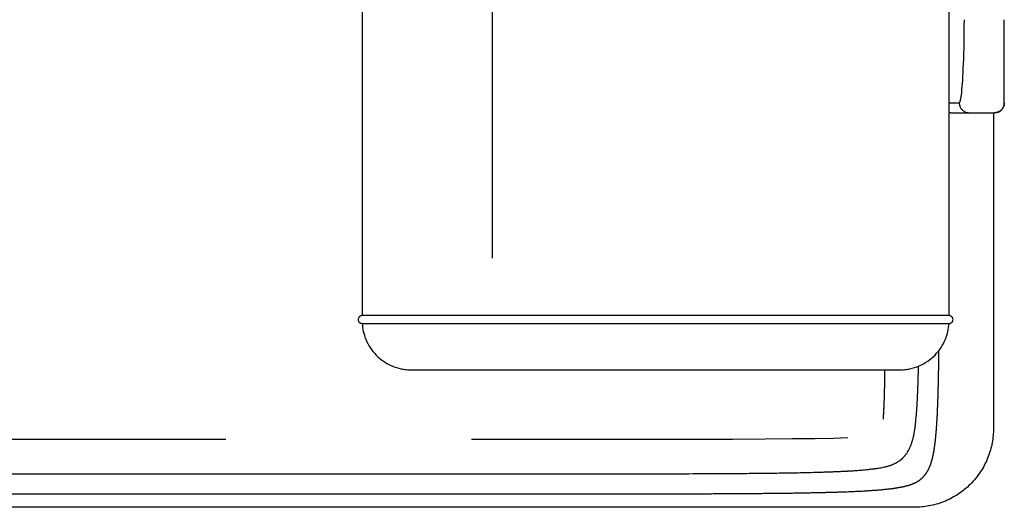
# Model space of a CAD drawing. Header units: millimetres. Extents: x -429 to 783, y -778 to 171.
# Tile 28 of 219: x -145 to -95, y -50 to -25. Entities that reach past the tile are written whole.
import ezdxf

# ---------------------------------------------------------------- set-up
doc = ezdxf.new("R2010")
doc.units = ezdxf.units.MM
doc.layers.get('0').update_dxf_attribs({"true_color": 0x000000})

msp = doc.modelspace()

# ---------------------------------------------------------------- linework, layer by layer
at = {"linetype": 'Continuous', "lineweight": -3}
for p, q in [((-144.005, -46.564), (-149.157, -46.564)), ((-139.024, -46.564), (-144.005, -46.564)), ((-134.265, -46.564), (-139.024, -46.564)), ((-118.424, -46.564), (-121.812, -46.564)), ((-115.432, -46.564), (-118.424, -46.564)), ((-112.811, -46.562), (-115.432, -46.564)), ((-110.536, -46.559), (-112.811, -46.562)), ((-108.581, -46.554), (-110.536, -46.559)), ((-106.921, -46.547), (-108.581, -46.554)), ((-105.531, -46.537), (-106.921, -46.547)), ((-104.386, -46.524), (-105.531, -46.537)), ((-103.461, -46.507), (-104.386, -46.524)), ((-102.73, -46.486), (-103.461, -46.507))]:
    msp.add_line(p, q, dxfattribs=at)
msp.add_lwpolyline([(-120.741, -37.367), (-120.741, 11.986)], dxfattribs=at)
for points, degree in [([(-127.355, -23.292), (-127.355, -28.954), (-127.355, -34.617), (-127.355, -40.28)], 3), ([(-97.588, -40.28), (-97.588, -34.617), (-97.588, -28.954), (-97.588, -23.292)], 3), ([(-97.588, -29.496), (-97.33, -29.496), (-97.072, -29.496)], 2), ([(-97.43, -29.996), (-97.004, -29.996), (-96.577, -29.996)], 2), ([(-96.601, -29.995), (-96.592, -29.996), (-96.582, -29.996), (-96.572, -29.996)], 3), ([(-96.572, -29.996), (-96.144, -29.996), (-95.716, -29.996), (-95.288, -29.996)], 3), ([(-95.338, -29.996), (-95.338, -37.998), (-95.338, -46)], 2), ([(-97.588, -40.28), (-97.588, -40.28), (-97.588, -40.28), (-97.589, -40.28)], 3), ([(-127.355, -40.68), (-127.355, -40.68), (-127.355, -40.68), (-127.355, -40.68)], 3), ([(-97.588, -40.68), (-97.588, -40.68), (-97.588, -40.68), (-97.588, -40.68)], 3), ([(-99.338, -50), (-167.338, -50), (-235.338, -50)], 2)]:
    msp.add_open_spline(points, degree=degree, dxfattribs=at)
for points, degree, knots in [([(-97.072, -29.496), (-97.03, -29.498), (-96.946, -29.122), (-96.846, -27.583), (-96.815, -26.08), (-96.815, -25.278)], 3, [-68.185342, -68.185342, -68.185342, -68.185342, -46.032604, -23.879866, -0.000553, -0.000553, -0.000553, -0.000553]), ([(-94.788, -29.496), (-94.788, -29.496), (-94.788, -29.277), (-94.788, -28.357), (-94.788, -26.975), (-94.788, -25.848), (-94.788, -25.278)], 3, [-68.108857, -68.108857, -68.108857, -68.108857, -51.094928, -34.063285, -17.031643, 0, 0, 0, 0]), ([(-95.288, -29.996), (-95.156, -29.996), (-95.029, -29.944), (-94.935, -29.85), (-94.927, -29.841), (-94.919, -29.833), (-94.911, -29.824), (-94.904, -29.816), (-94.897, -29.807), (-94.89, -29.798), (-94.883, -29.788), (-94.876, -29.779), (-94.87, -29.77), (-94.864, -29.76), (-94.858, -29.75), (-94.852, -29.741), (-94.847, -29.731), (-94.842, -29.721), (-94.837, -29.711), (-94.832, -29.701), (-94.828, -29.69), (-94.823, -29.68), (-94.82, -29.67), (-94.816, -29.66), (-94.812, -29.649), (-94.809, -29.639), (-94.806, -29.629), (-94.803, -29.618), (-94.801, -29.608), (-94.799, -29.597), (-94.797, -29.587), (-94.795, -29.577), (-94.794, -29.567), (-94.792, -29.556), (-94.791, -29.546), (-94.79, -29.536), (-94.789, -29.526), (-94.789, -29.516), (-94.789, -29.506), (-94.788, -29.496)], 3, [0, 0, 0, 0, 4.028737, 4.028737, 4.028737, 5.028737, 5.028737, 5.028737, 6.028737, 6.028737, 6.028737, 7.028737, 7.028737, 7.028737, 8.028737, 8.028737, 8.028737, 9.028737, 9.028737, 9.028737, 10.028737, 10.028737, 10.028737, 11.028737, 11.028737, 11.028737, 12.028737, 12.028737, 12.028737, 13.028737, 13.028737, 13.028737, 14.028737, 14.028737, 14.028737, 15.028737, 15.028737, 15.028737, 16.028737, 16.028737, 16.028737, 16.028737]), ([(-235.332, -33.197), (-235.332, -34.327), (-235.331, -35.458), (-235.331, -36.466), (-235.33, -37.475), (-235.328, -38.369), (-235.326, -39.263), (-235.322, -40.05), (-235.319, -40.837), (-235.312, -41.524), (-235.306, -42.212), (-235.297, -42.808), (-235.288, -43.403), (-235.275, -43.914), (-235.262, -44.425), (-235.244, -44.859), (-235.227, -45.293), (-235.205, -45.657), (-235.183, -46.021), (-235.155, -46.323), (-235.128, -46.625), (-235.094, -46.873), (-235.06, -47.12), (-235.019, -47.32), (-234.979, -47.52), (-234.931, -47.68), (-234.883, -47.84), (-234.827, -47.968), (-234.772, -48.096), (-234.707, -48.199), (-234.643, -48.302), (-234.569, -48.388), (-234.496, -48.474), (-234.412, -48.548), (-234.329, -48.623), (-234.235, -48.688), (-234.141, -48.754), (-234.036, -48.81), (-233.932, -48.867), (-233.815, -48.915), (-233.699, -48.964), (-233.57, -49.005), (-233.441, -49.046), (-233.3, -49.08), (-233.158, -49.114), (-233.003, -49.142), (-232.848, -49.17), (-232.679, -49.193), (-232.51, -49.215), (-232.326, -49.233), (-232.142, -49.25), (-231.943, -49.263), (-231.744, -49.277), (-231.529, -49.286), (-231.314, -49.295), (-231.082, -49.302), (-230.85, -49.308), (-230.602, -49.312), (-230.353, -49.316), (-230.086, -49.318), (-229.82, -49.32), (-229.535, -49.32), (-229.25, -49.321), (-228.946, -49.321), (-228.642, -49.321), (-228.317, -49.321), (-227.992, -49.321), (-227.636, -49.321), (-227.281, -49.321), (-226.884, -49.321), (-226.488, -49.321), (-226.04, -49.321), (-225.592, -49.321), (-225.082, -49.321), (-224.572, -49.321), (-223.99, -49.321), (-223.407, -49.321), (-222.741, -49.321), (-222.075, -49.321), (-221.315, -49.321), (-220.555, -49.321), (-219.69, -49.321), (-218.825, -49.321), (-217.845, -49.321), (-216.865, -49.321), (-215.759, -49.321), (-214.653, -49.321), (-213.411, -49.321), (-212.168, -49.321), (-210.779, -49.321), (-209.389, -49.321), (-207.842, -49.321), (-206.294, -49.321), (-204.579, -49.321), (-202.863, -49.321), (-200.968, -49.321), (-199.073, -49.321), (-196.995, -49.321), (-194.916, -49.321), (-192.673, -49.321), (-190.429, -49.321), (-188.046, -49.321), (-185.663, -49.321), (-183.165, -49.321), (-180.667, -49.321), (-178.079, -49.321), (-175.491, -49.321), (-172.838, -49.321), (-170.185, -49.321), (-167.492, -49.321), (-164.799, -49.321), (-162.091, -49.321), (-159.383, -49.321), (-156.685, -49.321), (-153.986, -49.321), (-151.323, -49.321), (-148.659, -49.321), (-146.055, -49.321), (-143.451, -49.321), (-140.932, -49.321), (-138.413, -49.321), (-136.003, -49.321), (-133.593, -49.321), (-131.318, -49.321), (-129.043, -49.321), (-126.927, -49.321), (-124.811, -49.321), (-122.88, -49.321), (-120.948, -49.321), (-119.22, -49.321), (-117.492, -49.321), (-115.96, -49.32), (-114.429, -49.32), (-113.081, -49.318), (-111.734, -49.316), (-110.559, -49.312), (-109.384, -49.308), (-108.368, -49.302), (-107.352, -49.295), (-106.483, -49.286), (-105.614, -49.277), (-104.879, -49.263), (-104.145, -49.25), (-103.533, -49.233), (-102.92, -49.215), (-102.417, -49.193), (-101.914, -49.17), (-101.508, -49.142), (-101.103, -49.114), (-100.781, -49.08), (-100.46, -49.046), (-100.211, -49.005), (-99.962, -48.964), (-99.772, -48.915), (-99.583, -48.867), (-99.441, -48.81), (-99.299, -48.754), (-99.191, -48.688), (-99.083, -48.623), (-98.998, -48.548), (-98.913, -48.474), (-98.839, -48.388), (-98.766, -48.302), (-98.702, -48.199), (-98.637, -48.096), (-98.582, -47.968), (-98.526, -47.84), (-98.478, -47.68), (-98.43, -47.52), (-98.39, -47.32), (-98.349, -47.12), (-98.315, -46.873), (-98.282, -46.625), (-98.254, -46.323), (-98.226, -46.021), (-98.204, -45.657), (-98.182, -45.293), (-98.165, -44.859), (-98.148, -44.425), (-98.135, -43.914), (-98.122, -43.403), (-98.113, -42.808), (-98.103, -42.212), (-98.103, -42.131), (-98.102, -42.05)], 2, [132, 132, 132, 133, 133, 134, 134, 135, 135, 136, 136, 137, 137, 138, 138, 139, 139, 140, 140, 141, 141, 142, 142, 143, 143, 144, 144, 145, 145, 146, 146, 147, 147, 148, 148, 149, 149, 150, 150, 151, 151, 152, 152, 153, 153, 154, 154, 155, 155, 156, 156, 157, 157, 158, 158, 159, 159, 160, 160, 161, 161, 162, 162, 163, 163, 164, 164, 165, 165, 166, 166, 167, 167, 168, 168, 169, 169, 170, 170, 171, 171, 172, 172, 173, 173, 174, 174, 175, 175, 176, 176, 177, 177, 178, 178, 179, 179, 180, 180, 181, 181, 182, 182, 183, 183, 184, 184, 185, 185, 186, 186, 187, 187, 188, 188, 189, 189, 190, 190, 191, 191, 192, 192, 193, 193, 194, 194, 195, 195, 196, 196, 197, 197, 198, 198, 199, 199, 200, 200, 201, 201, 202, 202, 203, 203, 204, 204, 205, 205, 206, 206, 207, 207, 208, 208, 209, 209, 210, 210, 211, 211, 212, 212, 213, 213, 214, 214, 215, 215, 216, 216, 217, 217, 218, 218, 219, 219, 220, 220, 221, 221, 222, 222, 223, 223, 223.118009, 223.118009, 223.118009]), ([(-127.355, -40.28), (-127.364, -40.28), (-127.369, -40.28), (-127.373, -40.281), (-127.379, -40.281), (-127.385, -40.282), (-127.391, -40.283), (-127.404, -40.286), (-127.416, -40.289), (-127.428, -40.294), (-127.441, -40.299), (-127.453, -40.305), (-127.464, -40.312), (-127.475, -40.32), (-127.486, -40.329), (-127.496, -40.338), (-127.505, -40.348), (-127.514, -40.359), (-127.522, -40.37), (-127.529, -40.382), (-127.535, -40.394), (-127.54, -40.406), (-127.549, -40.43), (-127.554, -40.455), (-127.554, -40.48)], 3, [640.05591, 640.05591, 640.05591, 640.05591, 640.161848, 640.161848, 640.161848, 640.34975, 640.34975, 640.34975, 640.74241, 640.74241, 640.74241, 641.151765, 641.151765, 641.151765, 641.570317, 641.570317, 641.570317, 641.989359, 641.989359, 641.989359, 642.40017, 642.40017, 642.40017, 643.170142, 643.170142, 643.170142, 643.170142]), ([(-98.719, -40.28), (-98.865, -40.28), (-99.039, -40.28), (-99.247, -40.28), (-99.353, -40.28), (-99.466, -40.28), (-99.59, -40.28), (-99.715, -40.28), (-99.849, -40.28), (-99.994, -40.28), (-100.138, -40.28), (-100.293, -40.28), (-100.459, -40.28), (-100.617, -40.28), (-100.785, -40.28), (-100.962, -40.28), (-101.149, -40.28), (-101.345, -40.28), (-101.548, -40.28), (-101.752, -40.28), (-101.962, -40.28), (-102.176, -40.28), (-102.39, -40.28), (-102.609, -40.28), (-102.83, -40.28), (-103.05, -40.28), (-103.273, -40.28), (-103.497, -40.28), (-103.72, -40.28), (-103.945, -40.28), (-104.171, -40.28), (-104.317, -40.28), (-104.464, -40.28), (-104.61, -40.28), (-104.887, -40.28), (-105.164, -40.28), (-105.441, -40.28), (-105.894, -40.28), (-106.348, -40.28), (-106.803, -40.28), (-107.259, -40.28), (-107.716, -40.28), (-108.175, -40.28), (-108.404, -40.28), (-108.633, -40.28), (-108.862, -40.28), (-109.091, -40.28), (-109.321, -40.28), (-109.55, -40.28), (-110.473, -40.28), (-111.398, -40.28), (-112.32, -40.28), (-112.782, -40.28), (-113.243, -40.28), (-113.702, -40.28), (-114.159, -40.28), (-114.615, -40.28), (-115.067, -40.28), (-115.52, -40.28), (-115.97, -40.28), (-116.416, -40.28), (-116.863, -40.28), (-117.306, -40.28), (-117.741, -40.28), (-118.177, -40.28), (-118.605, -40.28), (-119.021, -40.28), (-119.434, -40.28), (-119.834, -40.28), (-120.213, -40.28), (-120.402, -40.28), (-120.587, -40.28), (-120.765, -40.28), (-120.943, -40.28), (-121.115, -40.28), (-121.281, -40.28), (-121.615, -40.28), (-121.924, -40.28), (-122.211, -40.28), (-122.497, -40.28), (-122.761, -40.28), (-123.006, -40.28), (-123.249, -40.28), (-123.473, -40.28), (-123.681, -40.28), (-123.89, -40.28), (-124.083, -40.28), (-124.264, -40.28), (-124.447, -40.28), (-124.618, -40.28), (-124.782, -40.28), (-124.864, -40.28), (-124.945, -40.28), (-125.024, -40.28), (-125.103, -40.28), (-125.18, -40.28), (-125.255, -40.28), (-125.406, -40.28), (-125.55, -40.28), (-125.687, -40.28), (-125.824, -40.28), (-125.953, -40.28), (-126.074, -40.28), (-126.195, -40.28), (-126.308, -40.28), (-126.412, -40.28), (-126.619, -40.28), (-126.791, -40.28), (-126.927, -40.28), (-126.994, -40.28), (-127.053, -40.28), (-127.102, -40.28), (-127.152, -40.28), (-127.193, -40.28), (-127.226, -40.28), (-127.26, -40.28), (-127.288, -40.28), (-127.31, -40.28), (-127.32, -40.28), (-127.33, -40.28), (-127.337, -40.28), (-127.342, -40.28), (-127.346, -40.28), (-127.355, -40.28)], 3, [176.339495, 176.339495, 176.339495, 176.339495, 190.146152, 190.146152, 190.146152, 197.127874, 197.127874, 197.127874, 204.179522, 204.179522, 204.179522, 211.202335, 211.202335, 211.202335, 217.899358, 217.899358, 217.899358, 224.936273, 224.936273, 224.936273, 231.972469, 231.972469, 231.972469, 239.028582, 239.028582, 239.028582, 246.062365, 246.062365, 246.062365, 253.089947, 253.089947, 253.089947, 257.642567, 257.642567, 257.642567, 266.239371, 266.239371, 266.239371, 280.263381, 280.263381, 280.263381, 294.2845, 294.2845, 294.2845, 301.268263, 301.268263, 301.268263, 308.235662, 308.235662, 308.235662, 336.247632, 336.247632, 336.247632, 350.263922, 350.263922, 350.263922, 364.2002, 364.2002, 364.2002, 378.136276, 378.136276, 378.136276, 392.116301, 392.116301, 392.116301, 406.119469, 406.119469, 406.119469, 420.038062, 420.038062, 420.038062, 426.998088, 426.998088, 426.998088, 433.971645, 433.971645, 433.971645, 448.045028, 448.045028, 448.045028, 462.11329, 462.11329, 462.11329, 476.068586, 476.068586, 476.068586, 490.031302, 490.031302, 490.031302, 504.083136, 504.083136, 504.083136, 511.155589, 511.155589, 511.155589, 518.142042, 518.142042, 518.142042, 532.101684, 532.101684, 532.101684, 546.068878, 546.068878, 546.068878, 560.108216, 560.108216, 560.108216, 588.179182, 588.179182, 588.179182, 602.189625, 602.189625, 602.189625, 616.176338, 616.176338, 616.176338, 630.22396, 630.22396, 630.22396, 636.554477, 636.554477, 636.554477, 640.05591, 640.05591, 640.05591, 640.05591]), ([(-97.589, -40.28), (-97.642, -40.28), (-97.689, -40.28), (-97.748, -40.28), (-97.807, -40.28), (-97.878, -40.28), (-97.954, -40.28), (-97.992, -40.28), (-98.031, -40.28), (-98.075, -40.28), (-98.119, -40.28), (-98.169, -40.28), (-98.227, -40.28), (-98.285, -40.28), (-98.353, -40.28), (-98.434, -40.28), (-98.514, -40.28), (-98.608, -40.28), (-98.719, -40.28)], 3, [86.899527, 86.899527, 86.899527, 86.899527, 109.239647, 109.239647, 109.239647, 131.576838, 131.576838, 131.576838, 142.761976, 142.761976, 142.761976, 153.946148, 153.946148, 153.946148, 165.125605, 165.125605, 165.125605, 176.339495, 176.339495, 176.339495, 176.339495]), ([(-97.388, -40.48), (-97.388, -40.455), (-97.393, -40.43), (-97.402, -40.406), (-97.407, -40.394), (-97.414, -40.382), (-97.421, -40.37), (-97.428, -40.359), (-97.437, -40.348), (-97.447, -40.338), (-97.457, -40.329), (-97.467, -40.32), (-97.479, -40.312), (-97.49, -40.305), (-97.502, -40.299), (-97.515, -40.294), (-97.527, -40.289), (-97.539, -40.286), (-97.552, -40.283), (-97.558, -40.282), (-97.564, -40.281), (-97.57, -40.281), (-97.575, -40.28), (-97.58, -40.28), (-97.588, -40.28)], 3, [1208.774812, 1208.774812, 1208.774812, 1208.774812, 1209.546211, 1209.546211, 1209.546211, 1209.958165, 1209.958165, 1209.958165, 1210.378822, 1210.378822, 1210.378822, 1210.79948, 1210.79948, 1210.79948, 1211.211334, 1211.211334, 1211.211334, 1211.606695, 1211.606695, 1211.606695, 1211.795957, 1211.795957, 1211.795957, 1211.952468, 1211.952468, 1211.952468, 1211.952468]), ([(-127.554, -40.48), (-127.554, -40.505), (-127.549, -40.53), (-127.54, -40.553), (-127.535, -40.566), (-127.529, -40.578), (-127.522, -40.589), (-127.514, -40.601), (-127.505, -40.612), (-127.496, -40.621), (-127.486, -40.631), (-127.475, -40.64), (-127.464, -40.647), (-127.453, -40.655), (-127.441, -40.661), (-127.428, -40.666), (-127.416, -40.671), (-127.404, -40.674), (-127.391, -40.677), (-127.385, -40.678), (-127.379, -40.678), (-127.373, -40.679), (-127.369, -40.679), (-127.364, -40.68), (-127.355, -40.68)], 3, [643.170142, 643.170142, 643.170142, 643.170142, 643.939524, 643.939524, 643.939524, 644.35002, 644.35002, 644.35002, 644.768741, 644.768741, 644.768741, 645.186971, 645.186971, 645.186971, 645.596012, 645.596012, 645.596012, 645.988371, 645.988371, 645.988371, 646.176129, 646.176129, 646.176129, 646.28198, 646.28198, 646.28198, 646.28198]), ([(-127.355, -40.68), (-127.346, -40.68), (-127.342, -40.68), (-127.337, -40.68), (-127.33, -40.68), (-127.32, -40.68), (-127.31, -40.68), (-127.288, -40.68), (-127.26, -40.68), (-127.226, -40.68), (-127.193, -40.68), (-127.152, -40.68), (-127.102, -40.68), (-127.053, -40.68), (-126.994, -40.68), (-126.927, -40.68), (-126.791, -40.68), (-126.619, -40.68), (-126.412, -40.68), (-126.308, -40.68), (-126.195, -40.68), (-126.074, -40.68), (-125.953, -40.68), (-125.824, -40.68), (-125.687, -40.68), (-125.55, -40.68), (-125.406, -40.68), (-125.255, -40.68), (-125.18, -40.68), (-125.103, -40.68), (-125.024, -40.68), (-124.945, -40.68), (-124.864, -40.68), (-124.782, -40.68), (-124.618, -40.68), (-124.447, -40.68), (-124.264, -40.68), (-124.083, -40.68), (-123.89, -40.68), (-123.681, -40.68), (-123.473, -40.68), (-123.249, -40.68), (-123.006, -40.68), (-122.761, -40.68), (-122.497, -40.68), (-122.211, -40.68), (-121.924, -40.68), (-121.615, -40.68), (-121.281, -40.68), (-121.115, -40.68), (-120.943, -40.68), (-120.765, -40.68), (-120.587, -40.68), (-120.402, -40.68), (-120.213, -40.68), (-119.834, -40.68), (-119.434, -40.68), (-119.021, -40.68), (-118.605, -40.68), (-118.177, -40.68), (-117.741, -40.68), (-117.306, -40.68), (-116.863, -40.68), (-116.416, -40.68), (-115.97, -40.68), (-115.52, -40.68), (-115.067, -40.68), (-114.615, -40.68), (-114.159, -40.68), (-113.702, -40.68), (-113.243, -40.68), (-112.782, -40.68), (-112.32, -40.68), (-111.398, -40.68), (-110.473, -40.68), (-109.55, -40.68), (-109.321, -40.68), (-109.091, -40.68), (-108.862, -40.68), (-108.633, -40.68), (-108.404, -40.68), (-108.175, -40.68), (-107.716, -40.68), (-107.259, -40.68), (-106.803, -40.68), (-106.348, -40.68), (-105.894, -40.68), (-105.441, -40.68), (-105.164, -40.68), (-104.887, -40.68), (-104.61, -40.68), (-104.464, -40.68), (-104.317, -40.68), (-104.171, -40.68), (-103.945, -40.68), (-103.72, -40.68), (-103.497, -40.68), (-103.273, -40.68), (-103.05, -40.68), (-102.83, -40.68), (-102.609, -40.68), (-102.39, -40.68), (-102.176, -40.68), (-101.962, -40.68), (-101.752, -40.68), (-101.548, -40.68), (-101.345, -40.68), (-101.149, -40.68), (-100.962, -40.68), (-100.785, -40.68), (-100.617, -40.68), (-100.459, -40.68), (-100.293, -40.68), (-100.138, -40.68), (-99.994, -40.68), (-99.849, -40.68), (-99.715, -40.68), (-99.59, -40.68), (-99.466, -40.68), (-99.353, -40.68), (-99.247, -40.68), (-99.039, -40.68), (-98.865, -40.68), (-98.719, -40.68)], 3, [646.283639, 646.283639, 646.283639, 646.283639, 649.785524, 649.785524, 649.785524, 656.116858, 656.116858, 656.116858, 670.166294, 670.166294, 670.166294, 684.154813, 684.154813, 684.154813, 698.167066, 698.167066, 698.167066, 726.241657, 726.241657, 726.241657, 740.282809, 740.282809, 740.282809, 754.251806, 754.251806, 754.251806, 768.21325, 768.21325, 768.21325, 775.200606, 775.200606, 775.200606, 782.273972, 782.273972, 782.273972, 796.32762, 796.32762, 796.32762, 810.29214, 810.29214, 810.29214, 824.249238, 824.249238, 824.249238, 838.319317, 838.319317, 838.319317, 852.394517, 852.394517, 852.394517, 859.368975, 859.368975, 859.368975, 866.3299, 866.3299, 866.3299, 880.25029, 880.25029, 880.25029, 894.255267, 894.255267, 894.255267, 908.237097, 908.237097, 908.237097, 922.174973, 922.174973, 922.174973, 936.113051, 936.113051, 936.113051, 950.13115, 950.13115, 950.13115, 978.146737, 978.146737, 978.146737, 985.115036, 985.115036, 985.115036, 992.099701, 992.099701, 992.099701, 1006.122631, 1006.122631, 1006.122631, 1020.148452, 1020.148452, 1020.148452, 1028.746366, 1028.746366, 1028.746366, 1033.299574, 1033.299574, 1033.299574, 1040.328064, 1040.328064, 1040.328064, 1047.362755, 1047.362755, 1047.362755, 1054.419779, 1054.419779, 1054.419779, 1061.456884, 1061.456884, 1061.456884, 1068.494708, 1068.494708, 1068.494708, 1075.192596, 1075.192596, 1075.192596, 1082.216316, 1082.216316, 1082.216316, 1089.268874, 1089.268874, 1089.268874, 1096.251498, 1096.251498, 1096.251498, 1110.059937, 1110.059937, 1110.059937, 1110.059937]), ([(-127.351, -40.68), (-127.336, -40.951), (-127.277, -41.216), (-127.175, -41.469), (-127.053, -41.772), (-126.873, -42.047), (-126.645, -42.281), (-126.419, -42.513), (-126.148, -42.7), (-125.85, -42.829), (-125.698, -42.895), (-125.54, -42.945), (-125.295, -42.996), (-125.211, -43.009), (-125.07, -43.024), (-125.013, -43.028), (-124.942, -43.03), (-124.927, -43.03), (-124.902, -43.031), (-124.88, -43.031), (-124.869, -43.031)], 3, [2.008818, 2.008818, 2.008818, 2.008818, 10.194943, 10.194943, 10.194943, 20.004416, 20.004416, 20.004416, 29.794709, 29.794709, 29.794709, 34.816465, 34.816465, 37.378693, 37.378693, 39.114292, 39.114292, 39.552944, 39.552944, 39.881953, 39.881953, 39.881953, 39.881953]), ([(-100.087, -43.031), (-100.076, -43.031), (-100.055, -43.031), (-100.029, -43.03), (-100.015, -43.03), (-99.943, -43.028), (-99.885, -43.024), (-99.744, -43.009), (-99.66, -42.996), (-99.414, -42.945), (-99.255, -42.895), (-99.102, -42.829), (-98.802, -42.7), (-98.53, -42.514), (-98.302, -42.281), (-98.074, -42.047), (-97.892, -41.772), (-97.77, -41.469), (-97.667, -41.217), (-97.608, -40.951), (-97.592, -40.68)], 3, [613.107573, 613.107573, 613.107573, 613.107573, 613.43817, 613.43817, 613.878963, 613.878963, 615.623164, 615.623164, 618.198036, 618.198036, 623.2433, 623.2433, 623.2433, 633.06895, 633.06895, 633.06895, 642.895481, 642.895481, 642.895481, 651.085266, 651.085266, 651.085266, 651.085266]), ([(-98.719, -40.68), (-98.608, -40.68), (-98.514, -40.68), (-98.434, -40.68), (-98.353, -40.68), (-98.285, -40.68), (-98.227, -40.68), (-98.169, -40.68), (-98.119, -40.68), (-98.075, -40.68), (-98.031, -40.68), (-97.992, -40.68), (-97.954, -40.68), (-97.878, -40.68), (-97.807, -40.68), (-97.748, -40.68), (-97.689, -40.68), (-97.642, -40.68), (-97.615, -40.68), (-97.606, -40.68), (-97.599, -40.68), (-97.588, -40.68)], 3, [1110.059937, 1110.059937, 1110.059937, 1110.059937, 1121.101679, 1121.101679, 1121.101679, 1132.109515, 1132.109515, 1132.109515, 1143.121993, 1143.121993, 1143.121993, 1154.135423, 1154.135423, 1154.135423, 1176.129707, 1176.129707, 1176.129707, 1198.126873, 1198.126873, 1198.126873, 1205.577655, 1205.577655, 1205.577655, 1205.577655]), ([(-97.592, -40.68), (-97.592, -40.68), (-97.592, -40.68), (-97.591, -40.68), (-97.59, -40.68), (-97.589, -40.68), (-97.589, -40.68), (-97.589, -40.68)], 3, [651.08526552, 651.08526552, 651.08526552, 651.08526552, 651.09455835, 651.09455835, 651.11147375, 651.11147375, 651.12428991, 651.12428991, 651.12428991, 651.12428991]), ([(-97.588, -40.68), (-97.58, -40.68), (-97.575, -40.68), (-97.57, -40.679), (-97.564, -40.678), (-97.558, -40.678), (-97.552, -40.677), (-97.539, -40.674), (-97.527, -40.671), (-97.515, -40.666), (-97.502, -40.661), (-97.49, -40.655), (-97.479, -40.647), (-97.467, -40.64), (-97.457, -40.631), (-97.447, -40.621), (-97.437, -40.612), (-97.428, -40.601), (-97.421, -40.589), (-97.414, -40.578), (-97.407, -40.566), (-97.402, -40.553), (-97.393, -40.53), (-97.388, -40.505), (-97.388, -40.48)], 3, [1205.597155, 1205.597155, 1205.597155, 1205.597155, 1205.753668, 1205.753668, 1205.753668, 1205.94293, 1205.94293, 1205.94293, 1206.338291, 1206.338291, 1206.338291, 1206.750145, 1206.750145, 1206.750145, 1207.170803, 1207.170803, 1207.170803, 1207.59146, 1207.59146, 1207.59146, 1208.003413, 1208.003413, 1208.003413, 1208.774812, 1208.774812, 1208.774812, 1208.774812]), ([(-122.093, -48.305), (-120.957, -48.305), (-119.82, -48.305), (-118.685, -48.305), (-118.115, -48.305), (-117.545, -48.305), (-116.975, -48.305), (-116.775, -48.305), (-116.575, -48.305), (-116.375, -48.305), (-116.233, -48.304), (-116.09, -48.304), (-115.947, -48.304), (-115.375, -48.304), (-114.803, -48.303), (-114.231, -48.303), (-114.088, -48.303), (-113.944, -48.302), (-113.801, -48.302), (-113.658, -48.302), (-113.515, -48.302), (-113.371, -48.301), (-113.084, -48.301), (-112.797, -48.3), (-112.511, -48.3), (-112.223, -48.299), (-111.936, -48.299), (-111.649, -48.298), (-111.505, -48.297), (-111.361, -48.297), (-111.218, -48.296), (-111.074, -48.296), (-110.93, -48.295), (-110.786, -48.295), (-110.209, -48.293), (-109.633, -48.29), (-109.057, -48.287), (-108.912, -48.286), (-108.768, -48.285), (-108.624, -48.284), (-108.551, -48.284), (-108.479, -48.283), (-108.407, -48.282), (-108.364, -48.282), (-108.32, -48.282), (-108.277, -48.282), (-108.132, -48.28), (-107.988, -48.279), (-107.843, -48.278), (-107.554, -48.276), (-107.265, -48.273), (-106.975, -48.27), (-106.685, -48.266), (-106.395, -48.263), (-106.105, -48.258), (-105.96, -48.256), (-105.815, -48.254), (-105.67, -48.251), (-105.634, -48.251), (-105.598, -48.25), (-105.561, -48.25), (-105.525, -48.249), (-105.489, -48.248), (-105.452, -48.248), (-105.38, -48.246), (-105.307, -48.245), (-105.235, -48.244), (-105.089, -48.241), (-104.944, -48.238), (-104.799, -48.234), (-104.653, -48.231), (-104.507, -48.227), (-104.362, -48.223), (-104.325, -48.222), (-104.289, -48.221), (-104.252, -48.22), (-104.216, -48.219), (-104.179, -48.218), (-104.143, -48.217), (-104.07, -48.215), (-103.997, -48.213), (-103.924, -48.21), (-103.778, -48.206), (-103.631, -48.2), (-103.485, -48.195), (-103.412, -48.192), (-103.339, -48.189), (-103.266, -48.186), (-103.193, -48.183), (-103.12, -48.179), (-103.047, -48.176), (-102.974, -48.172), (-102.901, -48.169), (-102.828, -48.165), (-102.81, -48.164), (-102.792, -48.163), (-102.774, -48.162), (-102.755, -48.161), (-102.737, -48.16), (-102.719, -48.159), (-102.683, -48.157), (-102.646, -48.155), (-102.61, -48.153), (-102.537, -48.149), (-102.464, -48.144), (-102.391, -48.139), (-102.355, -48.137), (-102.318, -48.134), (-102.282, -48.132), (-102.245, -48.129), (-102.209, -48.126), (-102.172, -48.123), (-102.135, -48.121), (-102.099, -48.118), (-102.062, -48.115), (-102.025, -48.112), (-101.988, -48.108), (-101.951, -48.105), (-101.914, -48.102), (-101.877, -48.098), (-101.84, -48.095), (-101.803, -48.091), (-101.766, -48.087), (-101.729, -48.084), (-101.692, -48.08), (-101.654, -48.076), (-101.617, -48.071), (-101.579, -48.067), (-101.542, -48.063), (-101.504, -48.058), (-101.467, -48.054), (-101.429, -48.049), (-101.391, -48.044), (-101.382, -48.043), (-101.372, -48.042), (-101.363, -48.04), (-101.353, -48.039), (-101.344, -48.038), (-101.334, -48.037), (-101.315, -48.034), (-101.296, -48.031), (-101.277, -48.029), (-101.238, -48.023), (-101.199, -48.018), (-101.16, -48.012), (-101.121, -48.005), (-101.082, -47.999), (-101.043, -47.992), (-101.003, -47.985), (-100.964, -47.977), (-100.925, -47.969), (-100.885, -47.96), (-100.845, -47.952), (-100.806, -47.942), (-100.786, -47.937), (-100.766, -47.932), (-100.746, -47.927), (-100.727, -47.921), (-100.707, -47.916), (-100.687, -47.91), (-100.667, -47.904), (-100.648, -47.898), (-100.628, -47.892), (-100.608, -47.886), (-100.589, -47.879), (-100.569, -47.873), (-100.549, -47.866), (-100.53, -47.859), (-100.51, -47.852), (-100.491, -47.844), (-100.471, -47.837), (-100.452, -47.829), (-100.433, -47.821), (-100.413, -47.813), (-100.394, -47.804), (-100.375, -47.795), (-100.356, -47.787), (-100.337, -47.777), (-100.318, -47.768), (-100.299, -47.758), (-100.28, -47.748), (-100.271, -47.743), (-100.261, -47.738), (-100.252, -47.733), (-100.243, -47.728), (-100.234, -47.723), (-100.224, -47.717), (-100.215, -47.712), (-100.206, -47.706), (-100.197, -47.701), (-100.187, -47.695), (-100.178, -47.69), (-100.169, -47.684), (-100.151, -47.672), (-100.133, -47.66), (-100.115, -47.648), (-100.106, -47.642), (-100.097, -47.635), (-100.088, -47.629), (-100.084, -47.626), (-100.08, -47.622), (-100.075, -47.619), (-100.071, -47.616), (-100.066, -47.613), (-100.062, -47.609), (-100.058, -47.606), (-100.053, -47.603), (-100.049, -47.599), (-100.045, -47.596), (-100.04, -47.592), (-100.036, -47.589), (-100.032, -47.586), (-100.027, -47.582), (-100.023, -47.579), (-100.019, -47.575), (-100.015, -47.572), (-100.01, -47.568), (-100.006, -47.564), (-100.002, -47.561), (-99.998, -47.557), (-99.994, -47.554), (-99.989, -47.55), (-99.985, -47.546), (-99.977, -47.539), (-99.968, -47.532), (-99.96, -47.524), (-99.956, -47.52), (-99.952, -47.516), (-99.948, -47.513), (-99.944, -47.509), (-99.94, -47.505), (-99.936, -47.501), (-99.932, -47.497), (-99.928, -47.493), (-99.924, -47.489), (-99.92, -47.485), (-99.916, -47.481), (-99.912, -47.477), (-99.901, -47.467), (-99.891, -47.456), (-99.881, -47.445), (-99.871, -47.434), (-99.861, -47.423), (-99.851, -47.412), (-99.841, -47.401), (-99.832, -47.389), (-99.822, -47.378), (-99.813, -47.367), (-99.804, -47.355), (-99.795, -47.343), (-99.777, -47.321), (-99.76, -47.297), (-99.743, -47.273), (-99.727, -47.249), (-99.711, -47.225), (-99.696, -47.201), (-99.681, -47.177), (-99.666, -47.152), (-99.652, -47.127), (-99.639, -47.102), (-99.626, -47.077), (-99.613, -47.052), (-99.6, -47.027), (-99.588, -47.001), (-99.577, -46.976), (-99.565, -46.95), (-99.554, -46.925), (-99.544, -46.899), (-99.533, -46.874), (-99.523, -46.848), (-99.514, -46.822), (-99.504, -46.796), (-99.495, -46.77), (-99.486, -46.744), (-99.478, -46.719), (-99.469, -46.693), (-99.462, -46.667), (-99.454, -46.641), (-99.446, -46.616), (-99.439, -46.59), (-99.432, -46.564), (-99.425, -46.538), (-99.418, -46.513), (-99.412, -46.487), (-99.406, -46.462), (-99.4, -46.436), (-99.394, -46.411), (-99.388, -46.385), (-99.382, -46.36), (-99.377, -46.334), (-99.372, -46.309), (-99.367, -46.283), (-99.362, -46.258), (-99.357, -46.233), (-99.352, -46.207), (-99.348, -46.182), (-99.344, -46.157), (-99.339, -46.131), (-99.335, -46.106), (-99.331, -46.081), (-99.328, -46.056), (-99.324, -46.031), (-99.32, -46.006), (-99.317, -45.981), (-99.313, -45.956), (-99.31, -45.931), (-99.307, -45.906), (-99.304, -45.881), (-99.301, -45.856), (-99.298, -45.831), (-99.295, -45.806), (-99.292, -45.781), (-99.289, -45.757), (-99.287, -45.732), (-99.284, -45.707), (-99.281, -45.683), (-99.279, -45.658), (-99.276, -45.634), (-99.274, -45.609), (-99.273, -45.597), (-99.272, -45.585), (-99.27, -45.572), (-99.269, -45.56), (-99.268, -45.548), (-99.267, -45.536), (-99.262, -45.487), (-99.258, -45.438), (-99.254, -45.389), (-99.245, -45.291), (-99.238, -45.194), (-99.23, -45.096), (-99.223, -44.998), (-99.217, -44.9), (-99.211, -44.802), (-99.208, -44.754), (-99.205, -44.705), (-99.202, -44.656), (-99.199, -44.607), (-99.197, -44.558), (-99.194, -44.509), (-99.189, -44.412), (-99.185, -44.314), (-99.181, -44.217), (-99.176, -44.119), (-99.173, -44.022), (-99.169, -43.924), (-99.168, -43.876), (-99.166, -43.827), (-99.164, -43.778), (-99.163, -43.754), (-99.163, -43.73), (-99.162, -43.706), (-99.161, -43.681), (-99.16, -43.657), (-99.16, -43.633), (-99.157, -43.535), (-99.154, -43.438), (-99.151, -43.341), (-99.147, -43.176), (-99.143, -43.01), (-99.139, -42.845)], 3, [1992.374079, 1992.374079, 1992.374079, 1992.374079, 2026.460355, 2026.460355, 2026.460355, 2043.559477, 2043.559477, 2043.559477, 2049.552941, 2049.552941, 2049.552941, 2053.836763, 2053.836763, 2053.836763, 2070.999056, 2070.999056, 2070.999056, 2075.295861, 2075.295861, 2075.295861, 2079.59529, 2079.59529, 2079.59529, 2088.202242, 2088.202242, 2088.202242, 2096.819668, 2096.819668, 2096.819668, 2101.132354, 2101.132354, 2101.132354, 2105.448239, 2105.448239, 2105.448239, 2122.741234, 2122.741234, 2122.741234, 2127.071613, 2127.071613, 2127.071613, 2129.238109, 2129.238109, 2129.238109, 2130.537944, 2130.537944, 2130.537944, 2134.873917, 2134.873917, 2134.873917, 2143.556485, 2143.556485, 2143.556485, 2152.254817, 2152.254817, 2152.254817, 2156.607991, 2156.607991, 2156.607991, 2157.696352, 2157.696352, 2157.696352, 2158.785392, 2158.785392, 2158.785392, 2160.963506, 2160.963506, 2160.963506, 2165.325093, 2165.325093, 2165.325093, 2169.695177, 2169.695177, 2169.695177, 2170.789366, 2170.789366, 2170.789366, 2171.884195, 2171.884195, 2171.884195, 2174.077089, 2174.077089, 2174.077089, 2178.467705, 2178.467705, 2178.467705, 2180.66209, 2180.66209, 2180.66209, 2182.854976, 2182.854976, 2182.854976, 2185.04374, 2185.04374, 2185.04374, 2185.589952, 2185.589952, 2185.589952, 2186.136624, 2186.136624, 2186.136624, 2187.229431, 2187.229431, 2187.229431, 2189.419369, 2189.419369, 2189.419369, 2190.516912, 2190.516912, 2190.516912, 2191.618255, 2191.618255, 2191.618255, 2192.722946, 2192.722946, 2192.722946, 2193.832188, 2193.832188, 2193.832188, 2194.94625, 2194.94625, 2194.94625, 2196.066394, 2196.066394, 2196.066394, 2197.192868, 2197.192868, 2197.192868, 2198.32666, 2198.32666, 2198.32666, 2199.468046, 2199.468046, 2199.468046, 2199.754894, 2199.754894, 2199.754894, 2200.042558, 2200.042558, 2200.042558, 2200.623086, 2200.623086, 2200.623086, 2201.798019, 2201.798019, 2201.798019, 2202.99055, 2202.99055, 2202.99055, 2204.19653, 2204.19653, 2204.19653, 2205.414486, 2205.414486, 2205.414486, 2206.027363, 2206.027363, 2206.027363, 2206.643088, 2206.643088, 2206.643088, 2207.261138, 2207.261138, 2207.261138, 2207.881688, 2207.881688, 2207.881688, 2208.504832, 2208.504832, 2208.504832, 2209.130629, 2209.130629, 2209.130629, 2209.759744, 2209.759744, 2209.759744, 2210.392769, 2210.392769, 2210.392769, 2211.028607, 2211.028607, 2211.028607, 2211.348614, 2211.348614, 2211.348614, 2211.669526, 2211.669526, 2211.669526, 2211.991284, 2211.991284, 2211.991284, 2212.314001, 2212.314001, 2212.314001, 2212.963673, 2212.963673, 2212.963673, 2213.291238, 2213.291238, 2213.291238, 2213.455366, 2213.455366, 2213.455366, 2213.619412, 2213.619412, 2213.619412, 2213.784511, 2213.784511, 2213.784511, 2213.949711, 2213.949711, 2213.949711, 2214.115063, 2214.115063, 2214.115063, 2214.28078, 2214.28078, 2214.28078, 2214.447202, 2214.447202, 2214.447202, 2214.614206, 2214.614206, 2214.614206, 2214.948574, 2214.948574, 2214.948574, 2215.116747, 2215.116747, 2215.116747, 2215.285613, 2215.285613, 2215.285613, 2215.454113, 2215.454113, 2215.454113, 2215.622693, 2215.622693, 2215.622693, 2216.070897, 2216.070897, 2216.070897, 2216.516644, 2216.516644, 2216.516644, 2216.959472, 2216.959472, 2216.959472, 2217.399926, 2217.399926, 2217.399926, 2218.272598, 2218.272598, 2218.272598, 2219.137644, 2219.137644, 2219.137644, 2219.993792, 2219.993792, 2219.993792, 2220.843382, 2220.843382, 2220.843382, 2221.684975, 2221.684975, 2221.684975, 2222.520608, 2222.520608, 2222.520608, 2223.348615, 2223.348615, 2223.348615, 2224.170218, 2224.170218, 2224.170218, 2224.983771, 2224.983771, 2224.983771, 2225.789134, 2225.789134, 2225.789134, 2226.58578, 2226.58578, 2226.58578, 2227.375479, 2227.375479, 2227.375479, 2228.159974, 2228.159974, 2228.159974, 2228.938218, 2228.938218, 2228.938218, 2229.712689, 2229.712689, 2229.712689, 2230.481682, 2230.481682, 2230.481682, 2231.246467, 2231.246467, 2231.246467, 2232.006616, 2232.006616, 2232.006616, 2232.763218, 2232.763218, 2232.763218, 2233.515293, 2233.515293, 2233.515293, 2234.263532, 2234.263532, 2234.263532, 2235.007346, 2235.007346, 2235.007346, 2235.747505, 2235.747505, 2235.747505, 2236.115922, 2236.115922, 2236.115922, 2236.484172, 2236.484172, 2236.484172, 2237.956186, 2237.956186, 2237.956186, 2240.899046, 2240.899046, 2240.899046, 2243.838779, 2243.838779, 2243.838779, 2245.307796, 2245.307796, 2245.307796, 2246.775529, 2246.775529, 2246.775529, 2249.705728, 2249.705728, 2249.705728, 2252.629866, 2252.629866, 2252.629866, 2254.090112, 2254.090112, 2254.090112, 2254.819856, 2254.819856, 2254.819856, 2255.549142, 2255.549142, 2255.549142, 2258.465461, 2258.465461, 2258.465461, 2263.429913, 2263.429913, 2263.429913, 2263.429913]), ([(-124.869, -43.031), (-124.809, -43.031), (-124.801, -43.031), (-124.777, -43.031), (-124.759, -43.031), (-124.734, -43.031), (-124.728, -43.031), (-124.72, -43.031), (-124.717, -43.031), (-124.712, -43.031), (-124.709, -43.031), (-124.695, -43.031), (-124.682, -43.031), (-124.644, -43.031), (-124.616, -43.031), (-124.568, -43.031), (-124.552, -43.031), (-124.517, -43.031), (-124.499, -43.031), (-124.442, -43.031), (-124.401, -43.031), (-124.346, -43.031), (-124.334, -43.031), (-124.311, -43.031), (-124.3, -43.031), (-124.264, -43.031), (-124.24, -43.031), (-124.164, -43.031), (-124.11, -43.031), (-124.039, -43.031), (-124.024, -43.031), (-123.995, -43.031), (-123.981, -43.031), (-123.936, -43.031), (-123.905, -43.031), (-123.819, -43.031), (-123.763, -43.031), (-123.69, -43.031), (-123.675, -43.031), (-123.645, -43.031), (-123.63, -43.031), (-123.584, -43.031), (-123.553, -43.031), (-123.458, -43.031), (-123.392, -43.031), (-123.307, -43.031), (-123.29, -43.031), (-123.265, -43.031), (-123.256, -43.031), (-123.239, -43.031), (-123.23, -43.031), (-123.186, -43.031), (-123.151, -43.031), (-123.043, -43.031), (-122.969, -43.031), (-122.818, -43.031), (-122.739, -43.031), (-122.621, -43.031), (-122.581, -43.031), (-122.531, -43.031), (-122.52, -43.031), (-122.5, -43.031), (-122.49, -43.031), (-122.46, -43.031), (-122.44, -43.031), (-122.379, -43.031), (-122.338, -43.031), (-122.286, -43.031), (-122.276, -43.031), (-122.26, -43.031), (-122.255, -43.031), (-122.245, -43.031), (-122.239, -43.031), (-122.213, -43.031), (-122.193, -43.031), (-122.088, -43.031), (-122.003, -43.031), (-121.871, -43.031), (-121.827, -43.031), (-121.759, -43.031), (-121.737, -43.031), (-121.703, -43.031), (-121.691, -43.031), (-121.674, -43.031), (-121.668, -43.031), (-121.657, -43.031), (-121.651, -43.031), (-121.554, -43.031), (-121.46, -43.031), (-121.266, -43.031), (-121.166, -43.031), (-121.055, -43.031), (-121.049, -43.031), (-121.036, -43.031), (-121.029, -43.031), (-121.01, -43.031), (-120.997, -43.031), (-120.958, -43.031), (-120.932, -43.031), (-120.853, -43.031), (-120.799, -43.031), (-120.637, -43.031), (-120.525, -43.031), (-120.38, -43.031), (-120.351, -43.031), (-120.293, -43.031), (-120.264, -43.031), (-120.176, -43.031), (-120.117, -43.031), (-119.997, -43.031), (-119.936, -43.031), (-119.814, -43.031), (-119.752, -43.031), (-119.656, -43.031), (-119.623, -43.031), (-119.573, -43.031), (-119.556, -43.031), (-119.531, -43.031), (-119.523, -43.031), (-119.506, -43.031), (-119.498, -43.031), (-119.423, -43.031), (-119.355, -43.031), (-119.218, -43.031), (-119.148, -43.031), (-119.059, -43.031), (-119.041, -43.031), (-119.006, -43.031), (-118.988, -43.031), (-118.933, -43.031), (-118.896, -43.031), (-118.784, -43.031), (-118.708, -43.031), (-118.621, -43.031), (-118.611, -43.031), (-118.591, -43.031), (-118.581, -43.031), (-118.552, -43.031), (-118.532, -43.031), (-118.471, -43.031), (-118.431, -43.031), (-118.306, -43.031), (-118.222, -43.031), (-118.05, -43.031), (-117.962, -43.031), (-117.782, -43.031), (-117.69, -43.031), (-117.504, -43.031), (-117.409, -43.031), (-117.118, -43.031), (-116.92, -43.031), (-116.618, -43.031), (-116.515, -43.031), (-116.36, -43.031), (-116.308, -43.031), (-116.203, -43.031), (-116.151, -43.031), (-115.885, -43.031), (-115.671, -43.031), (-115.346, -43.031), (-115.237, -43.031), (-115.072, -43.031), (-115.017, -43.031), (-114.934, -43.031), (-114.907, -43.031), (-114.851, -43.031), (-114.824, -43.031), (-114.572, -43.031), (-114.348, -43.031), (-114.009, -43.031), (-113.895, -43.031), (-113.723, -43.031), (-113.666, -43.031), (-113.594, -43.031), (-113.58, -43.031), (-113.551, -43.031), (-113.536, -43.031), (-113.493, -43.031), (-113.464, -43.031), (-113.319, -43.031), (-113.203, -43.031), (-113.028, -43.031), (-112.97, -43.031), (-112.882, -43.031), (-112.853, -43.031), (-112.795, -43.031), (-112.765, -43.031), (-112.619, -43.031), (-112.501, -43.031), (-112.325, -43.031), (-112.267, -43.031), (-112.179, -43.031), (-112.149, -43.031), (-112.091, -43.031), (-112.061, -43.031), (-111.799, -43.031), (-111.565, -43.031), (-111.1, -43.031), (-110.869, -43.031), (-110.408, -43.031), (-110.179, -43.031), (-109.706, -43.031), (-109.462, -43.031), (-108.974, -43.031), (-108.731, -43.031), (-108.366, -43.031), (-108.244, -43.031), (-108.06, -43.031), (-107.998, -43.031), (-107.906, -43.031), (-107.875, -43.031), (-107.828, -43.031), (-107.813, -43.031), (-107.782, -43.031), (-107.766, -43.031), (-107.499, -43.031), (-107.248, -43.031), (-106.869, -43.031), (-106.742, -43.031), (-106.55, -43.031), (-106.485, -43.031), (-106.405, -43.031), (-106.389, -43.031), (-106.357, -43.031), (-106.34, -43.031), (-106.292, -43.031), (-106.26, -43.031), (-106.097, -43.031), (-105.967, -43.031), (-105.772, -43.031), (-105.706, -43.031), (-105.625, -43.031), (-105.608, -43.031), (-105.575, -43.031), (-105.559, -43.031), (-105.51, -43.031), (-105.477, -43.031), (-105.314, -43.031), (-105.183, -43.031), (-104.988, -43.031), (-104.924, -43.031), (-104.845, -43.031), (-104.829, -43.031), (-104.798, -43.031), (-104.782, -43.031), (-104.736, -43.031), (-104.705, -43.031), (-104.613, -43.031), (-104.553, -43.031), (-104.433, -43.031), (-104.374, -43.031), (-104.258, -43.031), (-104.201, -43.031), (-104.129, -43.031), (-104.115, -43.031), (-104.087, -43.031), (-104.073, -43.031), (-104.032, -43.031), (-104.004, -43.031), (-103.922, -43.031), (-103.868, -43.031), (-103.762, -43.031), (-103.71, -43.031), (-103.633, -43.031), (-103.608, -43.031), (-103.57, -43.031), (-103.557, -43.031), (-103.539, -43.031), (-103.532, -43.031), (-103.52, -43.031), (-103.514, -43.031), (-103.46, -43.031), (-103.412, -43.031), (-103.318, -43.031), (-103.272, -43.031), (-103.183, -43.031), (-103.139, -43.031), (-103.075, -43.031), (-103.054, -43.031), (-103.023, -43.031), (-103.013, -43.031), (-102.993, -43.031), (-102.983, -43.031), (-102.934, -43.031), (-102.895, -43.031), (-102.821, -43.031), (-102.785, -43.031), (-102.715, -43.031), (-102.682, -43.031), (-102.634, -43.031), (-102.618, -43.031), (-102.599, -43.031), (-102.595, -43.031), (-102.588, -43.031), (-102.584, -43.031), (-102.573, -43.031), (-102.566, -43.031), (-102.53, -43.031), (-102.503, -43.031), (-102.462, -43.031), (-102.449, -43.031), (-102.422, -43.031), (-102.409, -43.031), (-102.37, -43.031), (-102.344, -43.031), (-102.264, -43.031), (-102.213, -43.031), (-102.15, -43.031), (-102.137, -43.031), (-102.121, -43.031), (-102.118, -43.031), (-102.112, -43.031), (-102.108, -43.031), (-102.099, -43.031), (-102.092, -43.031), (-102.06, -43.031), (-102.034, -43.031), (-101.956, -43.031), (-101.905, -43.031), (-101.844, -43.031), (-101.832, -43.031), (-101.817, -43.031), (-101.813, -43.031), (-101.807, -43.031), (-101.804, -43.031), (-101.795, -43.031), (-101.789, -43.031), (-101.758, -43.031), (-101.733, -43.031), (-101.66, -43.031), (-101.613, -43.031), (-101.562, -43.031), (-101.556, -43.031), (-101.545, -43.031), (-101.539, -43.031), (-101.522, -43.031), (-101.511, -43.031), (-101.477, -43.031), (-101.455, -43.031), (-101.39, -43.031), (-101.348, -43.031), (-101.306, -43.031), (-101.303, -43.031), (-101.298, -43.031), (-101.296, -43.031), (-101.288, -43.031), (-101.283, -43.031), (-101.268, -43.031), (-101.258, -43.031), (-101.229, -43.031), (-101.21, -43.031), (-101.187, -43.031), (-101.183, -43.031), (-101.173, -43.031), (-101.169, -43.031), (-101.155, -43.031), (-101.146, -43.031), (-101.12, -43.031), (-101.102, -43.031), (-101.085, -43.031)], 3, [39.881953, 39.881953, 39.881953, 39.881953, 44.941315, 44.941315, 54.977004, 54.977004, 57.469367, 57.469367, 58.713208, 58.713208, 59.955533, 59.955533, 64.91087, 64.91087, 74.766881, 74.766881, 79.684831, 79.684831, 84.584547, 84.584547, 94.380198, 94.380198, 96.831228, 96.831228, 99.283924, 99.283924, 104.192795, 104.192795, 114.012822, 114.012822, 116.465423, 116.465423, 118.917077, 118.917077, 123.819695, 123.819695, 132.24404, 132.24404, 134.353429, 134.353429, 136.464699, 136.464699, 140.693329, 140.693329, 149.177635, 149.177635, 151.304595, 151.304595, 152.36903, 152.36903, 153.434124, 153.434124, 157.701515, 157.701515, 166.273803, 166.273803, 174.857107, 174.857107, 179.163878, 179.163878, 180.235874, 180.235874, 181.305307, 181.305307, 183.436215, 183.436215, 187.66488, 187.66488, 188.714832, 188.714832, 189.238698, 189.238698, 189.761816, 189.761816, 191.846825, 191.846825, 200.063223, 200.063223, 204.102872, 204.102872, 206.105194, 206.105194, 207.102037, 207.102037, 207.599387, 207.599387, 208.096025, 208.096025, 215.941772, 215.941772, 223.60479, 223.60479, 224.077867, 224.077867, 224.550246, 224.550246, 225.492895, 225.492895, 227.369557, 227.369557, 231.086703, 231.086703, 238.354267, 238.354267, 240.13682, 240.13682, 241.904309, 241.904309, 245.391786, 245.391786, 248.809647, 248.809647, 252.151672, 252.151672, 253.89334, 253.89334, 254.755235, 254.755235, 255.183915, 255.183915, 255.611073, 255.611073, 258.98726, 258.98726, 262.32455, 262.32455, 263.158228, 263.158228, 263.993637, 263.993637, 265.671937, 265.671937, 269.0738, 269.0738, 269.50427, 269.50427, 269.936143, 269.936143, 270.804125, 270.804125, 272.556958, 272.556958, 276.129332, 276.129332, 279.786713, 279.786713, 283.525271, 283.525271, 287.340464, 287.340464, 295.163973, 295.163973, 299.167589, 299.167589, 301.187087, 301.187087, 303.217249, 303.217249, 311.430592, 311.430592, 315.591049, 315.591049, 317.682139, 317.682139, 318.730195, 318.730195, 319.779938, 319.779938, 328.243154, 328.243154, 332.522465, 332.522465, 334.674765, 334.674765, 335.214201, 335.214201, 335.75419, 335.75419, 336.835775, 336.835775, 341.180906, 341.180906, 343.362388, 343.362388, 344.454822, 344.454822, 345.548163, 345.548163, 349.926017, 349.926017, 352.11409, 352.11409, 353.207077, 353.207077, 354.299061, 354.299061, 362.991172, 362.991172, 371.599243, 371.599243, 380.123275, 380.123275, 389.221024, 389.221024, 398.32893, 398.32893, 402.920265, 402.920265, 405.234929, 405.234929, 406.398055, 406.398055, 406.981196, 406.981196, 407.565421, 407.565421, 417.044847, 417.044847, 421.881978, 421.881978, 424.321539, 424.321539, 424.933513, 424.933513, 425.546301, 425.546301, 426.774296, 426.774296, 431.718057, 431.718057, 434.208538, 434.208538, 434.833054, 434.833054, 435.458292, 435.458292, 436.709968, 436.709968, 441.680485, 441.680485, 444.118908, 444.118908, 444.719959, 444.719959, 445.317099, 445.317099, 446.499738, 446.499738, 448.819563, 448.819563, 451.080902, 451.080902, 453.286424, 453.286424, 453.82938, 453.82938, 454.368979, 454.368979, 455.437826, 455.437826, 457.532214, 457.532214, 459.565112, 459.565112, 460.557112, 460.557112, 461.046778, 461.046778, 461.290001, 461.290001, 461.532141, 461.532141, 463.429894, 463.429894, 465.255875, 465.255875, 467.008149, 467.008149, 467.85599, 467.85599, 468.272761, 468.272761, 468.684741, 468.684741, 470.28346, 470.28346, 471.798561, 471.798561, 473.224188, 473.224188, 473.90148, 473.90148, 474.066985, 474.066985, 474.230945, 474.230945, 474.554457, 474.554457, 475.810443, 475.810443, 476.424807, 476.424807, 477.041371, 477.041371, 478.299032, 478.299032, 480.938571, 480.938571, 481.628263, 481.628263, 481.802781, 481.802781, 481.978166, 481.978166, 482.331555, 482.331555, 483.779599, 483.779599, 486.826794, 486.826794, 487.619745, 487.619745, 487.819769, 487.819769, 488.020502, 488.020502, 488.424082, 488.424082, 490.06621, 490.06621, 493.47153, 493.47153, 493.908533, 493.908533, 494.347842, 494.347842, 495.233238, 495.233238, 497.030116, 497.030116, 500.715123, 500.715123, 500.949405, 500.949405, 501.184101, 501.184101, 501.654714, 501.654714, 502.600636, 502.600636, 504.509753, 504.509753, 504.990227, 504.990227, 505.471931, 505.471931, 506.439165, 506.439165, 508.389845, 508.389845, 508.389845, 508.389845]), ([(-101.085, -43.031), (-101.057, -43.031), (-101.029, -43.031), (-101, -43.031), (-100.996, -43.031), (-100.99, -43.031), (-100.987, -43.031), (-100.977, -43.031), (-100.971, -43.031), (-100.952, -43.031), (-100.939, -43.031), (-100.903, -43.031), (-100.879, -43.031), (-100.835, -43.031), (-100.814, -43.031), (-100.783, -43.031), (-100.773, -43.031), (-100.759, -43.031), (-100.754, -43.031), (-100.744, -43.031), (-100.74, -43.031), (-100.716, -43.031), (-100.698, -43.031), (-100.664, -43.031), (-100.648, -43.031), (-100.616, -43.031), (-100.601, -43.031), (-100.571, -43.031), (-100.557, -43.031), (-100.536, -43.031), (-100.529, -43.031), (-100.516, -43.031), (-100.509, -43.031), (-100.489, -43.031), (-100.476, -43.031), (-100.457, -43.031), (-100.451, -43.031), (-100.441, -43.031), (-100.438, -43.031), (-100.432, -43.031), (-100.429, -43.031), (-100.4, -43.031), (-100.376, -43.031), (-100.34, -43.031), (-100.328, -43.031), (-100.311, -43.031), (-100.306, -43.031), (-100.297, -43.031), (-100.295, -43.031), (-100.289, -43.031), (-100.287, -43.031), (-100.241, -43.031), (-100.203, -43.031), (-100.171, -43.031), (-100.169, -43.031), (-100.165, -43.031), (-100.163, -43.031), (-100.158, -43.031), (-100.154, -43.031), (-100.144, -43.031), (-100.138, -43.031), (-100.129, -43.031), (-100.127, -43.031), (-100.123, -43.031), (-100.122, -43.031), (-100.119, -43.031), (-100.118, -43.031), (-100.112, -43.031), (-100.108, -43.031), (-100.087, -43.031)], 3, [508.389845, 508.389845, 508.389845, 508.389845, 512.048868, 512.048868, 512.512044, 512.512044, 512.976632, 512.976632, 513.910078, 513.910078, 515.794127, 515.794127, 519.631284, 519.631284, 523.559873, 523.559873, 525.558147, 525.558147, 526.565766, 526.565766, 527.579102, 527.579102, 531.691591, 531.691591, 535.901799, 535.901799, 540.214146, 540.214146, 544.632579, 544.632579, 546.882336, 546.882336, 549.156316, 549.156316, 553.759346, 553.759346, 556.079505, 556.079505, 557.242303, 557.242303, 558.40617, 558.40617, 567.724727, 567.724727, 572.371775, 572.371775, 574.687663, 574.687663, 575.843129, 575.843129, 576.996765, 576.996765, 595.221524, 595.221524, 596.348588, 596.348588, 597.474397, 597.474397, 599.72228, 599.72228, 604.203052, 604.203052, 606.435853, 606.435853, 607.550359, 607.550359, 608.663673, 608.663673, 613.107573, 613.107573, 613.107573, 613.107573]), ([(-100.923, -45.527), (-100.917, -45.464), (-100.912, -45.4), (-100.9, -45.194), (-100.889, -44.987), (-100.879, -44.726), (-100.868, -44.465), (-100.86, -44.141), (-100.852, -43.818), (-100.845, -43.424), (-100.839, -43.031)], 2, [4.601819, 4.601819, 4.601819, 5, 5, 6, 6, 7, 7, 8, 8, 8.999808, 8.999808, 8.999808]), ([(-148.963, -48.305), (-146.467, -48.305), (-143.971, -48.305), (-141.477, -48.305), (-138.259, -48.305), (-135.043, -48.305), (-131.83, -48.305), (-128.581, -48.305), (-125.336, -48.305), (-122.093, -48.305)], 3, [1723.678129, 1723.678129, 1723.678129, 1723.678129, 1798.536696, 1798.536696, 1798.536696, 1895.007898, 1895.007898, 1895.007898, 1992.374079, 1992.374079, 1992.374079, 1992.374079])]:
    msp.add_open_spline(points, degree=degree, knots=knots, dxfattribs=at)
for points, weights in [([(-97.072, -29.496), (-97.072, -29.969), (-96.601, -29.995)], [1, 0.718551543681, 0.978004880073]), ([(-94.788, -29.496), (-94.788, -29.996), (-95.288, -29.996)], [1, 0.707106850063, 0.999999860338]), ([(-97.588, -29.97), (-97.511, -29.996), (-97.43, -29.996)], [0.901073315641, 0.936974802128, 1]), ([(-95.338, -46), (-95.338, -50), (-99.338, -50)], [0.999999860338, 0.707106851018, 1])]:
    msp.add_rational_spline(points, weights, degree=2, dxfattribs=at)

doc.saveas('drawing.dxf')
